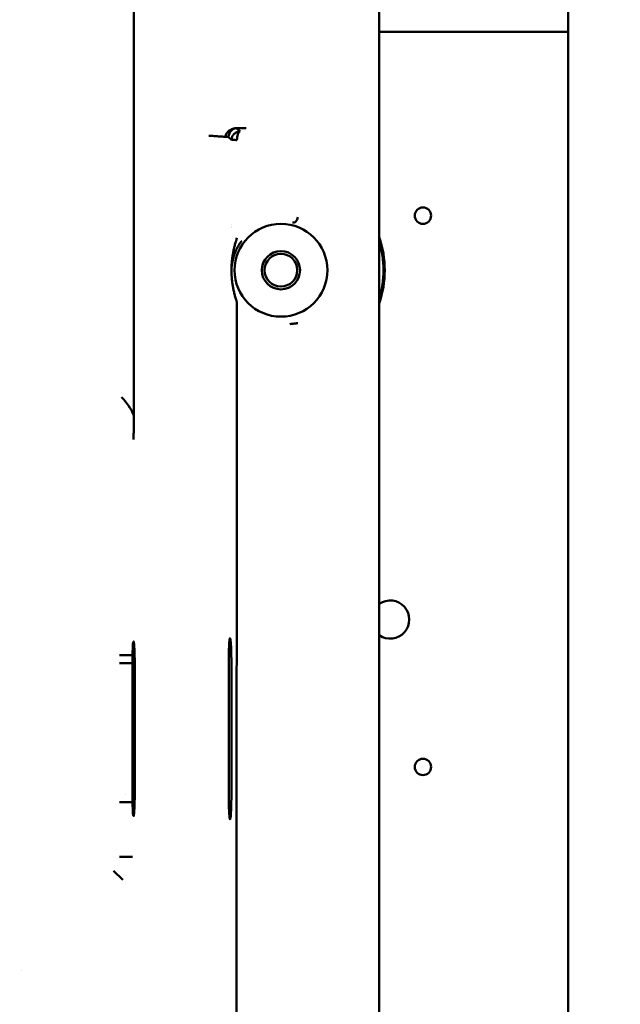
# Model space of a CAD drawing. Header units: millimetres. Extents: x 0 to 14369, y -869 to 2970.
# Tile 147 of 256: x 1336 to 1391, y 2046 to 2136. Entities that reach past the tile are written whole.
import ezdxf

# ---------------------------------------------------------------- set-up
doc = ezdxf.new("R2010")
doc.units = ezdxf.units.MM
doc.header["$LTSCALE"] = 10
doc.layers.add('Bemaßung (ISO)', color=7, linetype='Continuous', lineweight=25)
doc.layers.add('Sichtbar (ISO)', color=7, linetype='Continuous', lineweight=50)
doc.styles.add('Notiztext (DIN)', font='isocpeur.ttf')
doc.dimstyles.new('Standard (DIN)', dxfattribs={"dimscale": 10, "dimtxt": 3.5, "dimasz": 2.5, "dimexe": 3.175, "dimexo": 0.8, "dimgap": 0.8, "dimtad": 1, "dimrnd": 1e-08, "dimzin": 0, "dimtxsty": 'Notiztext (DIN)', "dimcen": 0.09, "dimdle": 10, "dimclrd": 256, "dimclre": 256, "dimclrt": 256, "dimadec": 0, "dimazin": 0, "dimtfac": 1, "dimtmove": 0, "dimatfit": 3, "dimfxl": 1, "dimtolj": 1, "dimtzin": 0, "dimlwd": -1, "dimlwe": -1, "dimarcsym": 0})

# ---------------------------------------------------------------- blocks, each defined once
blk = doc.blocks.new('*D13')
at = {"layer": 'Bemaßung (ISO)', "transparency": 16777216}
for p, q in [((1297.655, 2633.514), (1541.405, 2633.514)), ((1509.655, 1658.514), (1509.655, 2608.514)), ((1293.805, 1633.514), (1541.405, 1633.514))]:
    blk.add_line(p, q, dxfattribs=at)
for points in [[(1505.488, 2608.514), (1513.821, 2608.514), (1509.655, 2633.514)], [(1505.488, 1658.514), (1513.821, 1658.514), (1509.655, 1633.514)]]:
    blk.add_solid(points, dxfattribs=at)
at = {"layer": 'Defpoints', "color": 0, "transparency": 16777216}
for p in [(1289.655, 2633.514), (1509.655, 2633.514), (1285.805, 1633.514)]:
    blk.add_point(p, dxfattribs=at)
at = {"layer": 'Bemaßung (ISO)', "transparency": 16777216, "insert": (1459.655, 2060.889), "char_height": 35, "attachment_point": 1, "rotation": 90, "style": 'Notiztext (DIN)'}
blk.add_mtext('\\A1;1000,00', dxfattribs=at)
blk = doc.blocks.new('*D16')
at = {"layer": 'Bemaßung (ISO)', "transparency": 16777216}
for p, q in [((1319.754, 2563.113), (1623.504, 2563.113)), ((1591.754, 1734.915), (1591.754, 2538.113)), ((1319.754, 1709.915), (1623.504, 1709.915))]:
    blk.add_line(p, q, dxfattribs=at)
for points in [[(1587.587, 2538.113), (1595.921, 2538.113), (1591.754, 2563.113)], [(1587.587, 1734.915), (1595.921, 1734.915), (1591.754, 1709.915)]]:
    blk.add_solid(points, dxfattribs=at)
at = {"layer": 'Defpoints', "color": 0, "transparency": 16777216}
for p in [(1311.754, 2563.113), (1591.754, 2563.113), (1311.754, 1709.915)]:
    blk.add_point(p, dxfattribs=at)
at = {"layer": 'Bemaßung (ISO)', "transparency": 16777216, "insert": (1541.754, 2072.639), "char_height": 35, "attachment_point": 1, "rotation": 90, "style": 'Notiztext (DIN)'}
blk.add_mtext('\\A1;853,20', dxfattribs=at)

msp = doc.modelspace()

# ---------------------------------------------------------------- linework, layer by layer
at = {"layer": 'Sichtbar (ISO)'}
for p, q in [((1386.455, 2637.664), (1386.455, 2135.364)), ((1346.688, 2172.797), (1346.688, 2100.231)), ((1369.155, 2145.874), (1369.155, 2127.154)), ((1386.455, 2137.664), (1386.455, 1635.364)), ((1386.455, 2135.364), (1369.155, 2135.364)), ((1369.155, 2125.912), (1369.155, 2127.154)), ((1356.162, 2126.465), (1356.162, 2126.466)), ((1356.165, 2126.531), (1356.165, 2126.532)), ((1369.155, 2125.847), (1369.155, 2125.912)), ((1369.155, 2125.847), (1369.155, 2125.018)), ((1369.155, 2125.018), (1369.155, 1910.264)), ((1355.63, 2117.709), (1355.63, 2117.709)), ((1355.63, 2113.697), (1355.63, 2113.697)), ((1356.078, 2043.662), (1356.129, 2110.557)), ((1345.366, 2078.242), (1346.344, 2078.242)), ((1345.902, 2078.242), (1345.902, 2078.242)), ((1346.344, 2078.242), (1346.564, 2078.242)), ((1346.557, 2077.514), (1345.374, 2077.514)), ((1345.902, 2077.514), (1345.902, 2077.514)), ((1346.557, 2065.514), (1346.557, 2077.514)), ((1346.767, 2077.514), (1346.767, 2065.514)), ((1355.376, 2065.514), (1355.376, 2077.514)), ((1355.617, 2077.514), (1355.617, 2065.514)), ((1345.902, 2065.514), (1345.902, 2065.514)), ((1346.564, 2064.786), (1345.366, 2064.786)), ((1345.366, 2059.784), (1346.564, 2059.784)), ((1345.687, 2057.666), (1344.839, 2058.513)), ((1336.43, 2049.346), (1336.43, 2049.346))]:
    msp.add_line(p, q, dxfattribs=at)
for centre, radius in [((1373.155, 2118.514), 0.75), ((1360.155, 2113.514), 4.25), ((1360.155, 2113.514), 1.75), ((1360.155, 2113.514), 1.5), ((1373.155, 2068.014), 0.75)]:
    msp.add_circle(centre, radius, dxfattribs=at)
for centre, radius, start, end in [((1360.164, 2113.505), 6.013, 138.94755, 138.9477), ((1360.155, 2113.514), 9.5, 341.32828, 18.67172), ((1360.155, 2113.514), 9.38, 343.63541, 16.36459), ((1360.155, 2113.514), 9.38, 343.63541, 16.36459), ((1370.155, 2081.514), 1.75, 235.1501, 124.8499), ((1370.155, 2081.514), 1.75, 235.1501, 124.8499)]:
    msp.add_arc(centre, radius, start, end, dxfattribs=at)
for centre, major_axis, ratio, start_param, end_param in [((1361.333, 2118.362), (-0.134, -0.482), 0.693729, 0.048459, 1.762019), ((1340.127, 2096.938), (6.071, 4.169), 0.863885, 6.125438, 6.441332), ((1346.662, 2077.514), (0, 2), 0.052408, 4.712389, 7.48143), ((1346.662, 2065.514), (0, 2), 0.052408, 1.943348, 4.712389)]:
    msp.add_ellipse(centre, major_axis=major_axis, ratio=ratio, start_param=start_param, end_param=end_param, dxfattribs=at)
for points, knots in [([(1355.067, 2125.734), (1354.897, 2125.743), (1354.728, 2125.754), (1354.559, 2125.766), (1354.39, 2125.778), (1354.221, 2125.792), (1354.052, 2125.804), (1353.883, 2125.816), (1353.714, 2125.826), (1353.544, 2125.836)], [0.0000015, 0.0000015, 0.0000015, 0.0000015, 0.3333333, 0.3333333, 0.3333333, 0.6666667, 0.6666667, 0.6666667, 1, 1, 1, 1]), ([(1355.067, 2125.734), (1355.068, 2125.787), (1355.078, 2125.841), (1355.096, 2125.893), (1355.114, 2125.946), (1355.14, 2125.996), (1355.171, 2126.043), (1355.204, 2126.092), (1355.242, 2126.137), (1355.284, 2126.179), (1355.328, 2126.223), (1355.375, 2126.263), (1355.425, 2126.299), (1355.477, 2126.336), (1355.532, 2126.369), (1355.588, 2126.398), (1355.644, 2126.427), (1355.701, 2126.452), (1355.761, 2126.471), (1355.79, 2126.48), (1355.82, 2126.489), (1355.849, 2126.496), (1355.877, 2126.503), (1355.905, 2126.51), (1355.932, 2126.515), (1355.959, 2126.52), (1355.985, 2126.524), (1356.013, 2126.527), (1356.031, 2126.529), (1356.05, 2126.53), (1356.069, 2126.531)], [0.0000372, 0.0000372, 0.0000372, 0.0000372, 0.1141622, 0.1141622, 0.1141622, 0.2328257, 0.2328257, 0.2328257, 0.3574693, 0.3574693, 0.3574693, 0.488153, 0.488153, 0.488153, 0.6229894, 0.6229894, 0.6229894, 0.7557527, 0.7557527, 0.7557527, 0.8208642, 0.8208642, 0.8208642, 0.882537, 0.882537, 0.882537, 0.9421045, 0.9421045, 0.9421045, 0.9827303, 0.9827303, 0.9827303, 0.9827303]), ([(1356.052, 2126.526), (1356.046, 2126.525), (1356.02, 2126.52), (1355.974, 2126.509), (1355.913, 2126.488), (1355.852, 2126.463), (1355.787, 2126.429), (1355.726, 2126.392), (1355.607, 2126.301), (1355.511, 2126.191), (1355.429, 2126.054), (1355.374, 2125.893), (1355.359, 2125.772), (1355.358, 2125.712)], [0.0536604, 0.0536604, 0.0536604, 0.0536604, 0.0777424, 0.155726, 0.2337383, 0.3117708, 0.389634, 0.4671303, 0.5751289, 0.6807183, 0.785655, 0.8917776, 1, 1, 1, 1]), ([(1355.63, 2125.447), (1355.63, 2125.454), (1355.631, 2125.46), (1355.631, 2125.467), (1355.631, 2125.473), (1355.632, 2125.48), (1355.632, 2125.486), (1355.633, 2125.499), (1355.635, 2125.512), (1355.636, 2125.525), (1355.64, 2125.551), (1355.644, 2125.577), (1355.65, 2125.602), (1355.656, 2125.627), (1355.663, 2125.652), (1355.671, 2125.677), (1355.679, 2125.701), (1355.689, 2125.726), (1355.699, 2125.749), (1355.72, 2125.797), (1355.746, 2125.842), (1355.775, 2125.884), (1355.805, 2125.926), (1355.838, 2125.966), (1355.875, 2126.002), (1355.912, 2126.038), (1355.952, 2126.071), (1355.994, 2126.099), (1356.037, 2126.127), (1356.082, 2126.152), (1356.128, 2126.172), (1356.174, 2126.192), (1356.221, 2126.207), (1356.27, 2126.218), (1356.293, 2126.223), (1356.318, 2126.228), (1356.342, 2126.231), (1356.366, 2126.234), (1356.39, 2126.236), (1356.414, 2126.236)], [0, 0, 0, 0, 0.015543, 0.015543, 0.015543, 0.031044, 0.031044, 0.031044, 0.061945, 0.061945, 0.061945, 0.123468, 0.123468, 0.123468, 0.18488, 0.18488, 0.18488, 0.246395, 0.246395, 0.246395, 0.370071, 0.370071, 0.370071, 0.495449, 0.495449, 0.495449, 0.622409, 0.622409, 0.622409, 0.749318, 0.749318, 0.749318, 0.875146, 0.875146, 0.875146, 0.937673, 0.937673, 0.937673, 1, 1, 1, 1]), ([(1356.414, 2126.236), (1356.38, 2126.269), (1356.345, 2126.302), (1356.309, 2126.335), (1356.272, 2126.367), (1356.234, 2126.4), (1356.197, 2126.433), (1356.161, 2126.465), (1356.126, 2126.498), (1356.092, 2126.531)], [0, 0, 0, 0, 0.3333333, 0.3333333, 0.3333333, 0.6666667, 0.6666667, 0.6666667, 0.9999974, 0.9999974, 0.9999974, 0.9999974]), ([(1356.414, 2126.236), (1356.405, 2126.235), (1356.395, 2126.232), (1356.386, 2126.229), (1356.377, 2126.225), (1356.369, 2126.22), (1356.36, 2126.214), (1356.342, 2126.202), (1356.325, 2126.185), (1356.309, 2126.164), (1356.292, 2126.143), (1356.277, 2126.118), (1356.262, 2126.088), (1356.247, 2126.059), (1356.233, 2126.026), (1356.22, 2125.989), (1356.207, 2125.952), (1356.195, 2125.912), (1356.184, 2125.869), (1356.173, 2125.826), (1356.164, 2125.781), (1356.156, 2125.733), (1356.153, 2125.709), (1356.149, 2125.685), (1356.146, 2125.66), (1356.143, 2125.636), (1356.14, 2125.611), (1356.138, 2125.586), (1356.136, 2125.56), (1356.134, 2125.535), (1356.133, 2125.509), (1356.132, 2125.496), (1356.131, 2125.483), (1356.131, 2125.471), (1356.131, 2125.464), (1356.13, 2125.458), (1356.13, 2125.451), (1356.13, 2125.445), (1356.13, 2125.438), (1356.13, 2125.432)], [0, 0, 0, 0, 0.0619344, 0.0619344, 0.0619344, 0.1240778, 0.1240778, 0.1240778, 0.2492869, 0.2492869, 0.2492869, 0.3759151, 0.3759151, 0.3759151, 0.5030343, 0.5030343, 0.5030343, 0.6289607, 0.6289607, 0.6289607, 0.7533399, 0.7533399, 0.7533399, 0.81515, 0.81515, 0.81515, 0.8767426, 0.8767426, 0.8767426, 0.9382731, 0.9382731, 0.9382731, 0.9690967, 0.9690967, 0.9690967, 0.9845364, 0.9845364, 0.9845364, 1, 1, 1, 1]), ([(1355.127, 2125.744), (1355.118, 2125.743), (1355.098, 2125.741), (1355.077, 2125.736), (1355.067, 2125.734)], [0.875, 0.875, 0.875, 0.875, 0.9375, 0.9999881, 0.9999881, 0.9999881, 0.9999881]), ([(1355.358, 2125.712), (1355.357, 2125.713), (1355.355, 2125.715), (1355.349, 2125.718), (1355.341, 2125.722), (1355.322, 2125.731), (1355.287, 2125.739), (1355.232, 2125.745), (1355.192, 2125.746), (1355.156, 2125.746), (1355.137, 2125.745), (1355.127, 2125.744)], [0, 0, 0, 0, 0.0625, 0.125, 0.1875, 0.25, 0.5, 0.625, 0.75, 0.8125, 0.875, 0.875, 0.875, 0.875]), ([(1356.13, 2125.432), (1356.122, 2125.432), (1356.106, 2125.434), (1356.075, 2125.438), (1356.021, 2125.445), (1355.914, 2125.454), (1355.778, 2125.465), (1355.684, 2125.464), (1355.641, 2125.456), (1355.632, 2125.45), (1355.63, 2125.447)], [0.0000008, 0.0000008, 0.0000008, 0.0000008, 0.03125, 0.0625, 0.125, 0.25, 0.5, 0.75, 0.875, 1, 1, 1, 1]), ([(1356.532, 2116.175), (1356.527, 2116.168), (1356.523, 2116.162), (1356.518, 2116.155), (1356.513, 2116.149), (1356.509, 2116.142), (1356.504, 2116.136), (1356.494, 2116.123), (1356.485, 2116.11), (1356.476, 2116.097), (1356.458, 2116.071), (1356.44, 2116.045), (1356.422, 2116.019), (1356.405, 2115.993), (1356.387, 2115.967), (1356.37, 2115.941), (1356.354, 2115.915), (1356.337, 2115.889), (1356.321, 2115.863), (1356.289, 2115.811), (1356.258, 2115.759), (1356.228, 2115.706), (1356.198, 2115.654), (1356.17, 2115.602), (1356.143, 2115.549), (1356.088, 2115.445), (1356.039, 2115.339), (1355.994, 2115.234), (1355.949, 2115.128), (1355.908, 2115.022), (1355.872, 2114.916), (1355.836, 2114.809), (1355.804, 2114.702), (1355.777, 2114.596), (1355.749, 2114.489), (1355.726, 2114.383), (1355.706, 2114.28), (1355.687, 2114.176), (1355.671, 2114.075), (1355.659, 2113.977), (1355.652, 2113.928), (1355.647, 2113.881), (1355.642, 2113.834), (1355.638, 2113.787), (1355.634, 2113.741), (1355.63, 2113.697)], [0, 0, 0, 0, 0.0078125, 0.0078125, 0.0078125, 0.015625, 0.015625, 0.015625, 0.03125, 0.03125, 0.03125, 0.0625, 0.0625, 0.0625, 0.09375, 0.09375, 0.09375, 0.125, 0.125, 0.125, 0.1875, 0.1875, 0.1875, 0.25, 0.25, 0.25, 0.375, 0.375, 0.375, 0.5, 0.5, 0.5, 0.625, 0.625, 0.625, 0.75, 0.75, 0.75, 0.875, 0.875, 0.875, 0.9375, 0.9375, 0.9375, 0.9999084, 0.9999084, 0.9999084, 0.9999084]), ([(1355.639, 2113.963), (1355.64, 2113.99), (1355.642, 2114.017), (1355.644, 2114.043), (1355.651, 2114.159), (1355.66, 2114.276), (1355.673, 2114.392), (1355.685, 2114.508), (1355.7, 2114.625), (1355.717, 2114.741), (1355.734, 2114.858), (1355.753, 2114.974), (1355.774, 2115.091), (1355.796, 2115.207), (1355.819, 2115.324), (1355.845, 2115.44), (1355.87, 2115.555), (1355.898, 2115.671), (1355.927, 2115.786), (1355.942, 2115.844), (1355.957, 2115.901), (1355.973, 2115.959), (1355.989, 2116.016), (1356.005, 2116.073), (1356.022, 2116.13), (1356.031, 2116.159), (1356.039, 2116.187), (1356.048, 2116.216), (1356.074, 2116.301), (1356.101, 2116.386), (1356.129, 2116.471)], [0.0962249, 0.0962249, 0.0962249, 0.0962249, 0.125, 0.125, 0.125, 0.25, 0.25, 0.25, 0.375, 0.375, 0.375, 0.5, 0.5, 0.5, 0.625, 0.625, 0.625, 0.75, 0.75, 0.75, 0.8125, 0.8125, 0.8125, 0.875, 0.875, 0.875, 0.90625, 0.90625, 0.90625, 1, 1, 1, 1]), ([(1355.63, 2113.697), (1355.629, 2113.684), (1355.626, 2113.643), (1355.621, 2113.6), (1355.62, 2113.545), (1355.619, 2113.514)], [0.0000001, 0.0000001, 0.0000001, 0.0000001, 0.3333333, 0.6666667, 1, 1, 1, 1]), ([(1355.63, 2113.697), (1355.631, 2113.754), (1355.633, 2113.812), (1355.635, 2113.87), (1355.636, 2113.901), (1355.638, 2113.932), (1355.639, 2113.963)], [0.00000001, 0.00000001, 0.00000001, 0.00000001, 0.0625, 0.0625, 0.0625, 0.09622494, 0.09622494, 0.09622494, 0.09622494]), ([(1355.651, 2112.873), (1355.648, 2112.91), (1355.645, 2112.946), (1355.643, 2112.983), (1355.64, 2113.041), (1355.637, 2113.099), (1355.635, 2113.157), (1355.632, 2113.215), (1355.631, 2113.273), (1355.63, 2113.331)], [0.8353979, 0.8353979, 0.8353979, 0.8353979, 0.875, 0.875, 0.875, 0.9375, 0.9375, 0.9375, 1, 1, 1, 1]), ([(1356.129, 2110.557), (1356.125, 2110.571), (1356.12, 2110.585), (1356.115, 2110.6), (1356.11, 2110.614), (1356.106, 2110.628), (1356.101, 2110.642), (1356.092, 2110.67), (1356.083, 2110.699), (1356.074, 2110.727), (1356.056, 2110.784), (1356.039, 2110.841), (1356.022, 2110.898), (1356.005, 2110.955), (1355.988, 2111.013), (1355.973, 2111.07), (1355.957, 2111.127), (1355.941, 2111.185), (1355.927, 2111.242), (1355.897, 2111.358), (1355.87, 2111.473), (1355.844, 2111.589), (1355.819, 2111.705), (1355.795, 2111.821), (1355.774, 2111.937), (1355.752, 2112.053), (1355.733, 2112.169), (1355.716, 2112.286), (1355.699, 2112.402), (1355.684, 2112.518), (1355.672, 2112.635), (1355.664, 2112.714), (1355.657, 2112.793), (1355.651, 2112.873)], [0, 0, 0, 0, 0.015625, 0.015625, 0.015625, 0.03125, 0.03125, 0.03125, 0.0625, 0.0625, 0.0625, 0.125, 0.125, 0.125, 0.1875, 0.1875, 0.1875, 0.25, 0.25, 0.25, 0.375, 0.375, 0.375, 0.5, 0.5, 0.5, 0.625, 0.625, 0.625, 0.75, 0.75, 0.75, 0.8353979, 0.8353979, 0.8353979, 0.8353979]), ([(1360.98, 2108.588), (1361.046, 2108.593), (1361.111, 2108.599), (1361.175, 2108.606), (1361.24, 2108.612), (1361.302, 2108.618), (1361.363, 2108.625), (1361.424, 2108.632), (1361.482, 2108.638), (1361.537, 2108.645), (1361.591, 2108.652), (1361.641, 2108.659), (1361.687, 2108.665)], [0, 0, 0, 0, 0.25, 0.25, 0.25, 0.5, 0.5, 0.5, 0.75, 0.75, 0.75, 1, 1, 1, 1]), ([(1346.688, 2100.231), (1346.688, 2100.135), (1346.687, 2100.038), (1346.687, 2099.941), (1346.686, 2099.845), (1346.685, 2099.748), (1346.684, 2099.65), (1346.684, 2099.602), (1346.684, 2099.554), (1346.683, 2099.506), (1346.682, 2099.371), (1346.682, 2099.234), (1346.681, 2099.097), (1346.68, 2098.985), (1346.678, 2098.872), (1346.676, 2098.759), (1346.676, 2098.687), (1346.675, 2098.614), (1346.673, 2098.542), (1346.671, 2098.362), (1346.667, 2098.179), (1346.663, 2097.996)], [0, 0, 0, 0, 0.134781, 0.134781, 0.134781, 0.267649, 0.267649, 0.267649, 0.333333, 0.333333, 0.333333, 0.516832, 0.516832, 0.516832, 0.666667, 0.666667, 0.666667, 0.76241, 0.76241, 0.76241, 1, 1, 1, 1]), ([(1355.617, 2077.514), (1355.617, 2077.673), (1355.616, 2077.831), (1355.613, 2078.142), (1355.61, 2078.294), (1355.601, 2078.714), (1355.592, 2078.961), (1355.569, 2079.377), (1355.556, 2079.541), (1355.527, 2079.762), (1355.511, 2079.817), (1355.48, 2079.811), (1355.464, 2079.749), (1355.435, 2079.516), (1355.422, 2079.347), (1355.4, 2078.924), (1355.391, 2078.673), (1355.379, 2078.117), (1355.376, 2077.817), (1355.376, 2077.514)], [0.000001, 0.000001, 0.000001, 0.000001, 0.0476527, 0.0476527, 0.095245, 0.095245, 0.1846127, 0.1846127, 0.2740057, 0.2740057, 0.363371, 0.363371, 0.4526802, 0.4526802, 0.5418731, 0.5418731, 0.6309009, 0.6309009, 0.7212358, 0.7212358, 0.7212358, 0.7212358]), ([(1346.564, 2078.242), (1346.562, 2078.126), (1346.56, 2078.006), (1346.558, 2077.762), (1346.557, 2077.638), (1346.557, 2077.514)], [0.00000155, 0.00000155, 0.00000155, 0.00000155, 0.03727901, 0.03727901, 0.07455173, 0.07455173, 0.07455173, 0.07455173]), ([(1346.557, 2065.514), (1346.557, 2065.39), (1346.558, 2065.266), (1346.56, 2065.082), (1346.56, 2065.022), (1346.562, 2064.903), (1346.563, 2064.844), (1346.564, 2064.786)], [0.0000015, 0.0000015, 0.0000015, 0.0000015, 0.03728626, 0.03728626, 0.05592146, 0.05592146, 0.07455081, 0.07455081, 0.07455081, 0.07455081]), ([(1355.376, 2065.514), (1355.376, 2065.355), (1355.377, 2065.196), (1355.381, 2064.885), (1355.383, 2064.733), (1355.393, 2064.314), (1355.402, 2064.066), (1355.424, 2063.651), (1355.438, 2063.487), (1355.467, 2063.266), (1355.482, 2063.211), (1355.514, 2063.217), (1355.529, 2063.279), (1355.558, 2063.511), (1355.571, 2063.681), (1355.593, 2064.104), (1355.602, 2064.355), (1355.614, 2064.91), (1355.617, 2065.211), (1355.617, 2065.514)], [0.000001, 0.000001, 0.000001, 0.000001, 0.0476527, 0.0476527, 0.095245, 0.095245, 0.1846127, 0.1846127, 0.2740057, 0.2740057, 0.363371, 0.363371, 0.4526802, 0.4526802, 0.5418731, 0.5418731, 0.6309009, 0.6309009, 0.7212358, 0.7212358, 0.7212358, 0.7212358])]:
    msp.add_open_spline(points, degree=3, knots=knots, dxfattribs=at)
for points in [[(1356.083, 2126.531), (1356.073, 2126.529), (1356.062, 2126.528), (1356.052, 2126.526)], [(1356.09, 2126.531), (1356.091, 2126.531), (1356.092, 2126.531), (1356.092, 2126.531)], [(1356.092, 2126.531), (1356.092, 2126.531), (1356.091, 2126.531), (1356.091, 2126.531)], [(1356.97, 2126.533), (1356.872, 2126.533), (1356.677, 2126.533), (1356.385, 2126.532), (1356.19, 2126.532), (1356.092, 2126.531)], [(1356.148, 2126.18), (1356.148, 2126.181), (1356.149, 2126.182), (1356.149, 2126.183)], [(1355.358, 2125.712), (1355.448, 2125.621), (1355.539, 2125.538), (1355.63, 2125.447)], [(1355.619, 2113.514), (1355.62, 2113.483), (1355.621, 2113.428), (1355.626, 2113.385), (1355.628, 2113.344), (1355.63, 2113.331)]]:
    msp.add_open_spline(points, degree=3, dxfattribs=at)

# ---------------------------------------------------------------- dimensions: what is measured, and where the dimension line sits
at = {"layer": 'Bemaßung (ISO)'}
for base, p1, p2, picture, middle in [((1509.655, 2633.514), (1285.805, 1633.514), (1289.655, 2633.514), '*D13', (1509.655, 2133.514)), ((1591.754, 2563.113), (1311.754, 1709.915), (1311.754, 2563.113), '*D16', (1591.754, 2136.514))]:
    dim = msp.add_linear_dim(base=base, p1=p1, p2=p2, angle=90, dimstyle='Standard (DIN)', override={"dimgap": 0.8, "dimdec": 2, "dimtol": 0, "dimlim": 0, "dimtp": 0, "dimtm": 0, "dimtdec": 2, "dimtofl": 0, "dimatfit": 1}, dxfattribs=at)
    dim.commit()
    dim.dimension.update_dxf_attribs({"geometry": picture, "text_midpoint": middle, "dimtype": 160})

doc.saveas('drawing.dxf')
